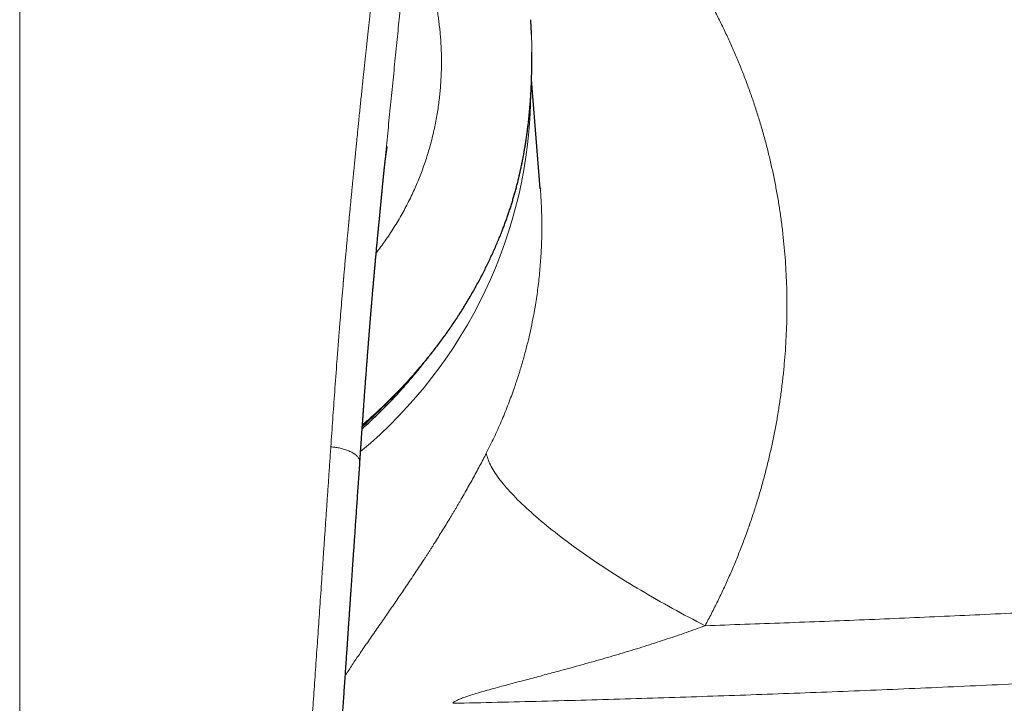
# Model space of a CAD drawing. Header units: millimetres. Extents: x 8 to 974, y 12 to 621.
# Tile 31 of 56: x 500 to 548, y 559 to 593. Entities that reach past the tile are written whole.
import ezdxf

# ---------------------------------------------------------------- set-up
doc = ezdxf.new("R2010")
doc.units = ezdxf.units.MM

msp = doc.modelspace()

# ---------------------------------------------------------------- linework, layer by layer
at = {"color": 7, "linetype": 'Continuous', "lineweight": 30}
for p, q in [((525.327, 591.836), (525.324, 591.934)), ((525.342, 590.136), (525.341, 590.135)), ((525.755, 584.371), (525.329, 589.648)), ((518.164, 585.098), (518.166, 585.122)), ((525.753, 584.376), (525.753, 584.371))]:
    msp.add_line(p, q, dxfattribs=at)
at = {"color": 8, "linetype": 'Continuous', "lineweight": 0}
for p, q in [((525.328, 589.621), (525.341, 590.135)), ((525.328, 589.623), (525.328, 589.621))]:
    msp.add_line(p, q, dxfattribs=at)
at = {"color": 8, "linetype": 'Continuous', "lineweight": 0, "flags": 128}
for points in [[(523.921, 582.363), (523.923, 582.37), (523.925, 582.384)], [(523.136, 571.536), (523.149, 571.471), (523.165, 571.404), (523.185, 571.335), (523.208, 571.265), (523.234, 571.194), (523.264, 571.121), (523.297, 571.046), (523.334, 570.97), (523.374, 570.893), (523.417, 570.814), (523.464, 570.733), (523.514, 570.652), (523.568, 570.569), (523.625, 570.485), (523.685, 570.399), (523.748, 570.312), (523.815, 570.224), (523.885, 570.135), (523.958, 570.044), (524.034, 569.953), (524.113, 569.86), (524.196, 569.766), (524.282, 569.671), (524.371, 569.575), (524.463, 569.478), (524.558, 569.38), (524.656, 569.28), (524.757, 569.18), (524.861, 569.08), (524.968, 568.978), (525.078, 568.875), (525.19, 568.772), (525.306, 568.667), (525.424, 568.562), (525.545, 568.457), (525.669, 568.35), (525.796, 568.243), (525.925, 568.135), (526.057, 568.027), (526.191, 567.918), (526.328, 567.809), (526.468, 567.699), (526.61, 567.588), (526.754, 567.478), (526.901, 567.366), (527.05, 567.255), (527.201, 567.143), (527.354, 567.031), (527.51, 566.918), (527.668, 566.805), (527.828, 566.692), (527.99, 566.579), (528.154, 566.466), (528.32, 566.353), (528.488, 566.239), (528.658, 566.126), (528.829, 566.012), (529.003, 565.899), (529.178, 565.785), (529.354, 565.672), (529.533, 565.559), (529.713, 565.446), (529.894, 565.333), (530.077, 565.221), (530.261, 565.108), (530.446, 564.996), (530.633, 564.885), (530.821, 564.773), (531.01, 564.663), (531.2, 564.552), (531.392, 564.442), (531.584, 564.333), (531.777, 564.224), (531.971, 564.115), (532.166, 564.008), (532.362, 563.9), (532.558, 563.794), (532.756, 563.688), (532.953, 563.583), (533.151, 563.479), (533.35, 563.375), (533.549, 563.272), (533.748, 563.17)]]:
    msp.add_lwpolyline(points, dxfattribs=at)
at = {"color": 8, "linetype": 'Continuous', "lineweight": 0}
for centre, radius, start, end in [((502.366, 589.248), 22.937, 309.7664, 359.376), ((501.421, 590.502), 23.637, 311.6246, 315.9227)]:
    msp.add_arc(centre, radius, start, end, dxfattribs=at)
for points, knots in [([(500.5, 620.491), (500.5, 620.068), (500.5, 619.222), (500.5, 617.947), (500.5, 616.668), (500.5, 615.384), (500.5, 614.097), (500.5, 612.728), (500.5, 611.277), (500.5, 609.743), (500.5, 608.203), (500.5, 606.646), (500.5, 605.073), (500.5, 603.483), (500.5, 601.887), (500.5, 600.285), (500.5, 598.676), (500.5, 597.062), (500.5, 595.441), (500.5, 593.814), (500.5, 592.181), (500.5, 590.542), (500.5, 588.897), (500.5, 587.246), (500.5, 585.588), (500.5, 583.971), (500.5, 582.395), (500.5, 580.859), (500.5, 579.319), (500.5, 577.773), (500.5, 576.222), (500.5, 574.621), (500.5, 572.968), (500.5, 571.262), (500.5, 569.551), (500.5, 567.833), (500.5, 566.12), (500.5, 564.411), (500.5, 562.707), (500.5, 560.997), (500.5, 559.342), (500.5, 557.744), (500.5, 556.202), (500.5, 554.656), (500.5, 553.105), (500.5, 551.55), (500.5, 549.99), (500.5, 548.426), (500.5, 546.911), (500.5, 545.446), (500.5, 544.032), (500.5, 542.614), (500.5, 541.192), (500.5, 539.868), (500.5, 538.642), (500.5, 537.516), (500.5, 536.388), (500.5, 535.257), (500.5, 534.123), (500.5, 532.987), (500.5, 531.847), (500.5, 530.706), (500.5, 529.561), (500.5, 528.421), (500.5, 527.285), (500.5, 526.153), (500.5, 525.018), (500.5, 524.26), (500.5, 523.881)], [0, 0, 0, 0, 0.014954, 0.029882, 0.044786, 0.059666, 0.074523, 0.089358, 0.106815, 0.124244, 0.141646, 0.159023, 0.176729, 0.194412, 0.212073, 0.229712, 0.247332, 0.264934, 0.282519, 0.300089, 0.317644, 0.335187, 0.352717, 0.370238, 0.38775, 0.405254, 0.421293, 0.437328, 0.45336, 0.469388, 0.485415, 0.501442, 0.518887, 0.536333, 0.553781, 0.571233, 0.58869, 0.605839, 0.622995, 0.640158, 0.65733, 0.672669, 0.688018, 0.703375, 0.718744, 0.734122, 0.749508, 0.764901, 0.7803, 0.7941, 0.807901, 0.821703, 0.835502, 0.849299, 0.860136, 0.87097, 0.881802, 0.892629, 0.903453, 0.914274, 0.925091, 0.935905, 0.946716, 0.957526, 0.968143, 0.97876, 0.989379, 1, 1, 1, 1]), ([(527.858, 601.439), (528.017, 601.284), (528.334, 600.975), (528.798, 600.501), (529.251, 600.022), (529.692, 599.535), (530.12, 599.044), (530.535, 598.549), (530.936, 598.051), (531.326, 597.546), (531.708, 597.031), (532.082, 596.506), (532.448, 595.97), (532.802, 595.427), (533.145, 594.877), (533.477, 594.319), (533.798, 593.755), (534.108, 593.184), (534.407, 592.606), (534.693, 592.022), (534.967, 591.433), (535.228, 590.84), (535.475, 590.246), (535.708, 589.651), (535.927, 589.055), (536.135, 588.454), (536.331, 587.845), (536.516, 587.227), (536.689, 586.603), (536.849, 585.975), (536.995, 585.345), (537.128, 584.712), (537.248, 584.076), (537.355, 583.438), (537.448, 582.797), (537.527, 582.155), (537.593, 581.511), (537.645, 580.866), (537.683, 580.222), (537.708, 579.581), (537.719, 578.942), (537.717, 578.302), (537.703, 577.657), (537.675, 577.009), (537.633, 576.358), (537.578, 575.707), (537.51, 575.056), (537.428, 574.407), (537.333, 573.758), (537.224, 573.109), (537.102, 572.462), (536.968, 571.818), (536.82, 571.176), (536.659, 570.537), (536.487, 569.905), (536.303, 569.28), (536.108, 568.662), (535.9, 568.045), (535.677, 567.426), (535.44, 566.805), (535.189, 566.186), (534.926, 565.571), (534.651, 564.963), (534.363, 564.36), (534.063, 563.761), (533.853, 563.367), (533.748, 563.17)], [0, 0, 0, 0, 0.015859, 0.031662, 0.047416, 0.063127, 0.0788, 0.094162, 0.109499, 0.124817, 0.140122, 0.155732, 0.171339, 0.186951, 0.202573, 0.218211, 0.233871, 0.249559, 0.26531, 0.281027, 0.296716, 0.312385, 0.328038, 0.343403, 0.358765, 0.37413, 0.389558, 0.405271, 0.420959, 0.436628, 0.452283, 0.467932, 0.483579, 0.499231, 0.514875, 0.53051, 0.546144, 0.561781, 0.577428, 0.592811, 0.608215, 0.623646, 0.639052, 0.654755, 0.670449, 0.686138, 0.70183, 0.717528, 0.73324, 0.74897, 0.764728, 0.780462, 0.796176, 0.811878, 0.827571, 0.842983, 0.858398, 0.873821, 0.889386, 0.905241, 0.921068, 0.936873, 0.952663, 0.968444, 0.984221, 1, 1, 1, 1]), ([(517.987, 597.774), (517.978, 597.677), (517.962, 597.486), (517.937, 597.206), (517.913, 596.937), (517.889, 596.679), (517.866, 596.431), (517.844, 596.199), (517.823, 595.982), (517.804, 595.779), (517.785, 595.585), (517.766, 595.402), (517.749, 595.228), (517.733, 595.064), (517.717, 594.91), (517.702, 594.766), (517.688, 594.632), (517.675, 594.508), (517.664, 594.394), (517.653, 594.291), (517.643, 594.198), (517.635, 594.128), (517.63, 594.079), (517.626, 594.04), (517.621, 593.99), (517.614, 593.93), (517.608, 593.868), (517.601, 593.805), (517.59, 593.703), (517.575, 593.56), (517.553, 593.362), (517.53, 593.145), (517.504, 592.907), (517.477, 592.655), (517.447, 592.386), (517.416, 592.102), (517.384, 591.808), (517.351, 591.503), (517.318, 591.2), (517.286, 590.9), (517.254, 590.602), (517.221, 590.296), (517.195, 590.048), (517.175, 589.859), (517.163, 589.746), (517.153, 589.646), (517.144, 589.559), (517.135, 589.473), (517.126, 589.385), (517.116, 589.297), (517.099, 589.129), (517.073, 588.878), (517.038, 588.54), (517.002, 588.191), (516.969, 587.861), (516.937, 587.552), (516.909, 587.267), (516.876, 586.944), (516.852, 586.697), (516.836, 586.535), (516.831, 586.492), (516.828, 586.455), (516.824, 586.418), (516.82, 586.38), (516.812, 586.292), (516.797, 586.148), (516.777, 585.945), (516.756, 585.732), (516.734, 585.506), (516.711, 585.272), (516.688, 585.03), (516.663, 584.781), (516.638, 584.521), (516.611, 584.25), (516.584, 583.968), (516.557, 583.688), (516.53, 583.41), (516.503, 583.135), (516.485, 582.939), (516.474, 582.827), (516.472, 582.804), (516.47, 582.784), (516.468, 582.764), (516.466, 582.745), (516.462, 582.7), (516.453, 582.604), (516.436, 582.424), (516.413, 582.18), (516.386, 581.897), (516.359, 581.603), (516.331, 581.3), (516.302, 580.986), (516.273, 580.669), (516.244, 580.349), (516.225, 580.126), (516.213, 579.999), (516.211, 579.969), (516.208, 579.94), (516.205, 579.911), (516.203, 579.881), (516.2, 579.852), (516.194, 579.779), (516.169, 579.497), (516.113, 578.836), (516.06, 578.197), (516.024, 577.738), (516.015, 577.631), (516.006, 577.516), (515.997, 577.398), (515.979, 577.165), (515.942, 576.695), (515.872, 575.771), (515.783, 574.557), (515.685, 573.175), (515.623, 572.285), (515.592, 571.841)], [0, 0, 0, 0, 0.0115951, 0.022749, 0.0334619, 0.0437337, 0.0535646, 0.0629547, 0.0714045, 0.0794625, 0.0871288, 0.0944033, 0.1012862, 0.1077775, 0.1138771, 0.1195851, 0.1249015, 0.1298264, 0.1342822, 0.1383603, 0.1420608, 0.1453835, 0.1466286, 0.147811, 0.1500852, 0.1525037, 0.1549541, 0.1574363, 0.1599505, 0.1670291, 0.1743489, 0.1833776, 0.1927483, 0.202461, 0.2132469, 0.2244254, 0.2359964, 0.2479599, 0.260316, 0.2716548, 0.2833052, 0.2952671, 0.3075406, 0.3124476, 0.3174027, 0.3208386, 0.324173, 0.3275429, 0.3309484, 0.3343894, 0.3378659, 0.3505718, 0.3637308, 0.3773428, 0.391408, 0.4022055, 0.4132557, 0.4245587, 0.4398658, 0.4419029, 0.4434115, 0.4448188, 0.4462447, 0.4476891, 0.449152, 0.456541, 0.4643689, 0.4726359, 0.4813419, 0.4904869, 0.4996997, 0.5093189, 0.5193447, 0.529777, 0.5406159, 0.5518613, 0.5620936, 0.5726408, 0.5835028, 0.5846792, 0.5854347, 0.5861924, 0.5869523, 0.5877144, 0.5884788, 0.5921126, 0.5987251, 0.6091998, 0.6200495, 0.631274, 0.6428734, 0.6548478, 0.667197, 0.6791573, 0.6914494, 0.6926095, 0.6937245, 0.6948395, 0.6959545, 0.6970694, 0.6981842, 0.6992991, 0.7054297, 0.7302961, 0.7746414, 0.778178, 0.7823397, 0.7867966, 0.7912533, 0.7957101, 0.8132182, 0.8444813, 0.9003061, 0.9501508, 1, 1, 1, 1]), ([(519.317, 597.098), (519.33, 597.078), (519.353, 597.039), (519.387, 596.983), (519.416, 596.934), (519.442, 596.89), (519.468, 596.845), (519.496, 596.797), (519.529, 596.738), (519.565, 596.674), (519.602, 596.605), (519.639, 596.535), (519.685, 596.443), (519.743, 596.326), (519.81, 596.181), (519.878, 596.03), (519.96, 595.837), (520.056, 595.6), (520.162, 595.314), (520.264, 595.019), (520.354, 594.731), (520.436, 594.449), (520.508, 594.177), (520.577, 593.896), (520.641, 593.607), (520.7, 593.312), (520.753, 593.016), (520.799, 592.723), (520.839, 592.43), (520.874, 592.133), (520.904, 591.831), (520.928, 591.518), (520.946, 591.196), (520.957, 590.863), (520.961, 590.526), (520.958, 590.183), (520.947, 589.836), (520.928, 589.494), (520.902, 589.156), (520.869, 588.824), (520.829, 588.489), (520.78, 588.153), (520.723, 587.807), (520.655, 587.453), (520.576, 587.09), (520.489, 586.729), (520.392, 586.368), (520.285, 586.009), (520.171, 585.658), (520.051, 585.315), (519.924, 584.981), (519.789, 584.649), (519.646, 584.318), (519.491, 583.984), (519.324, 583.648), (519.145, 583.308), (518.957, 582.971), (518.758, 582.637), (518.549, 582.306), (518.34, 581.991), (518.13, 581.693), (517.951, 581.449), (517.837, 581.302), (517.794, 581.248)], [0, 0, 0, 0, 0.0066, 0.012524, 0.017774, 0.022348, 0.026285, 0.031956, 0.037417, 0.04458, 0.051347, 0.058074, 0.064968, 0.07764, 0.090778, 0.104387, 0.117471, 0.140677, 0.163745, 0.186695, 0.209548, 0.228903, 0.248339, 0.267871, 0.287509, 0.307267, 0.326904, 0.345313, 0.363734, 0.382176, 0.400649, 0.419162, 0.438634, 0.45816, 0.477749, 0.497414, 0.517164, 0.536852, 0.555337, 0.573815, 0.592295, 0.610786, 0.629295, 0.649134, 0.668888, 0.688567, 0.708181, 0.727741, 0.747257, 0.765626, 0.783974, 0.802308, 0.820638, 0.838971, 0.85821, 0.87749, 0.896819, 0.916209, 0.935668, 0.955206, 0.972472, 0.989813, 1, 1, 1, 1]), ([(518.166, 585.122), (518.174, 585.198), (518.222, 585.685), (518.308, 586.58), (518.428, 587.806), (518.55, 589.025), (518.673, 590.238), (518.793, 591.424), (518.91, 592.584), (519.021, 593.718), (519.127, 594.848), (519.226, 595.976), (519.287, 596.724), (519.317, 597.098)], [0, 0, 0, 0, 0.018398, 0.119203, 0.2199, 0.320496, 0.421148, 0.522014, 0.617332, 0.712794, 0.808354, 0.90406, 1, 1, 1, 1]), ([(525.341, 590.135), (525.343, 590.274), (525.347, 590.554), (525.347, 590.975), (525.34, 591.397), (525.333, 591.717), (525.325, 591.896), (525.323, 591.934)], [0, 0, 0, 0, 0.233743, 0.467528, 0.701271, 0.936567, 1, 1, 1, 1]), ([(523.925, 582.384), (523.969, 582.499), (524.058, 582.731), (524.183, 583.084), (524.302, 583.442), (524.415, 583.805), (524.522, 584.172), (524.623, 584.546), (524.718, 584.925), (524.806, 585.311), (524.888, 585.7), (524.962, 586.093), (525.03, 586.489), (525.093, 586.904), (525.151, 587.338), (525.203, 587.791), (525.247, 588.247), (525.282, 588.704), (525.31, 589.163), (525.322, 589.468), (525.328, 589.621)], [0, 0, 0, 0, 0.05192, 0.10385, 0.155769, 0.208026, 0.260291, 0.312547, 0.365901, 0.419265, 0.472619, 0.526367, 0.580126, 0.633875, 0.694605, 0.755352, 0.816083, 0.877383, 0.938699, 1, 1, 1, 1]), ([(525.753, 584.371), (525.757, 584.324), (525.779, 584.086), (525.803, 583.655), (525.825, 583.077), (525.831, 582.493), (525.822, 581.832), (525.789, 581.091), (525.724, 580.27), (525.629, 579.444), (525.517, 578.701), (525.397, 578.042), (525.278, 577.468), (525.144, 576.891), (524.994, 576.312), (524.828, 575.732), (524.649, 575.158), (524.433, 574.523), (524.174, 573.826), (523.86, 573.062), (523.516, 572.295), (523.264, 571.79), (523.136, 571.536)], [0, 0, 0, 0, 0.010847, 0.054767, 0.098955, 0.143415, 0.188145, 0.250092, 0.312556, 0.375538, 0.439041, 0.482891, 0.5271, 0.571666, 0.616591, 0.661875, 0.707518, 0.751748, 0.812489, 0.874111, 0.936614, 1, 1, 1, 1]), ([(517.127, 572.911), (517.171, 572.948), (517.355, 573.103), (517.669, 573.384), (518.07, 573.755), (518.462, 574.134), (518.845, 574.521), (519.219, 574.916), (519.59, 575.326), (519.957, 575.75), (520.319, 576.189), (520.671, 576.636), (521.012, 577.09), (521.332, 577.538), (521.631, 577.978), (521.919, 578.422), (522.205, 578.884), (522.486, 579.364), (522.756, 579.851), (523.014, 580.344), (523.261, 580.845), (523.496, 581.353), (523.718, 581.865), (523.856, 582.211), (523.925, 582.384)], [0, 0, 0, 0, 0.0145446, 0.0604109, 0.1062772, 0.1521598, 0.1980481, 0.243931, 0.2897974, 0.3379721, 0.3861661, 0.4343663, 0.4825599, 0.5307345, 0.57457, 0.6184056, 0.6658904, 0.7133878, 0.7608849, 0.8083694, 0.8562705, 0.9041851, 0.9520994, 1, 1, 1, 1]), ([(500.5, 523.881), (500.497, 523.881), (500.489, 523.881), (500.475, 523.881), (500.457, 523.881), (500.431, 523.881), (500.397, 523.881), (500.354, 523.881), (500.299, 523.881), (500.231, 523.882), (500.15, 523.883), (500.058, 523.884), (499.955, 523.886), (499.837, 523.889), (499.702, 523.892), (499.549, 523.897), (499.384, 523.903), (499.204, 523.911), (499.013, 523.921), (498.811, 523.933), (498.596, 523.948), (498.369, 523.965), (498.128, 523.985), (497.873, 524.009), (497.604, 524.037), (497.322, 524.069), (497.028, 524.106), (496.744, 524.145), (496.473, 524.185), (496.217, 524.225), (495.953, 524.27), (495.681, 524.321), (495.411, 524.375), (495.143, 524.434), (494.878, 524.496), (494.606, 524.566), (494.329, 524.642), (494.048, 524.727), (493.762, 524.821), (493.481, 524.922), (493.206, 525.029), (492.937, 525.143), (492.667, 525.267), (492.397, 525.403), (492.127, 525.55), (491.879, 525.698), (491.653, 525.843), (491.449, 525.983), (491.248, 526.131), (491.05, 526.287), (490.857, 526.451), (490.669, 526.622), (490.488, 526.801), (490.312, 526.988), (490.141, 527.187), (489.976, 527.396), (489.818, 527.619), (489.669, 527.852), (489.529, 528.095), (489.399, 528.344), (489.279, 528.598), (489.167, 528.857), (489.064, 529.122), (488.963, 529.406), (488.865, 529.708), (488.77, 530.031), (488.683, 530.36), (488.603, 530.695), (488.521, 531.071), (488.439, 531.489), (488.359, 531.949), (488.285, 532.427), (488.217, 532.924), (488.155, 533.439), (488.098, 533.963), (488.046, 534.495), (487.994, 535.068), (487.94, 535.684), (487.884, 536.343), (487.829, 537.012), (487.775, 537.692), (487.722, 538.381), (487.68, 538.932), (487.649, 539.342), (487.629, 539.61), (487.609, 539.879), (487.589, 540.149), (487.569, 540.42), (487.55, 540.686), (487.52, 541.094), (487.48, 541.641), (487.428, 542.366), (487.374, 543.117), (487.32, 543.893), (487.266, 544.657), (487.214, 545.41), (487.164, 546.151), (487.114, 546.88), (487.063, 547.626), (487.012, 548.386), (486.959, 549.161), (486.908, 549.922), (486.857, 550.669), (486.808, 551.398), (486.76, 552.11), (486.713, 552.804), (486.667, 553.485), (486.621, 554.158), (486.576, 554.822), (486.532, 555.477), (486.488, 556.12), (486.445, 556.749), (486.403, 557.364), (486.361, 557.967), (486.321, 558.557), (486.281, 559.134), (486.243, 559.697), (486.205, 560.248), (486.168, 560.786), (486.132, 561.311), (486.097, 561.823), (486.063, 562.309), (486.031, 562.769), (486.002, 563.205), (485.972, 563.63), (485.944, 564.044), (485.916, 564.448), (485.889, 564.846), (485.862, 565.238), (485.835, 565.624), (485.809, 565.999), (485.784, 566.363), (485.76, 566.715), (485.736, 567.055), (485.713, 567.395), (485.69, 567.733), (485.667, 568.068), (485.645, 568.39), (485.623, 568.698), (485.603, 568.992), (485.584, 569.273), (485.566, 569.54), (485.548, 569.793), (485.532, 570.033), (485.516, 570.258), (485.502, 570.468), (485.488, 570.665), (485.476, 570.848), (485.464, 571.017), (485.453, 571.172), (485.444, 571.314), (485.435, 571.444), (485.427, 571.561), (485.42, 571.665), (485.414, 571.757), (485.41, 571.814), (485.408, 571.841)], [0, 0, 0, 0, 0.000164, 0.000398, 0.000701, 0.001073, 0.001676, 0.002403, 0.003253, 0.004436, 0.005795, 0.007333, 0.009047, 0.010939, 0.013269, 0.015822, 0.018597, 0.021595, 0.024815, 0.028194, 0.031786, 0.035593, 0.039612, 0.043922, 0.048452, 0.0532, 0.058164, 0.063343, 0.067563, 0.071915, 0.076403, 0.081027, 0.085791, 0.090246, 0.094823, 0.099525, 0.104351, 0.109296, 0.114355, 0.119523, 0.124354, 0.12927, 0.134277, 0.13938, 0.144586, 0.149905, 0.154041, 0.158233, 0.162478, 0.166768, 0.171101, 0.175401, 0.179744, 0.184135, 0.18858, 0.193172, 0.197849, 0.202618, 0.207445, 0.21231, 0.217126, 0.221985, 0.226891, 0.231853, 0.237583, 0.243393, 0.249283, 0.255253, 0.261295, 0.269307, 0.277416, 0.285625, 0.294541, 0.303589, 0.312775, 0.322098, 0.331557, 0.342967, 0.354565, 0.366353, 0.378333, 0.390503, 0.402865, 0.407577, 0.412316, 0.417083, 0.421876, 0.426697, 0.431494, 0.436039, 0.448444, 0.460709, 0.474758, 0.488618, 0.502289, 0.515771, 0.529063, 0.542165, 0.555077, 0.569283, 0.583254, 0.596992, 0.610497, 0.62377, 0.636582, 0.64917, 0.661537, 0.673683, 0.685848, 0.697783, 0.709489, 0.720966, 0.732214, 0.743233, 0.754024, 0.764587, 0.774922, 0.785029, 0.794907, 0.804558, 0.81398, 0.823174, 0.831401, 0.839437, 0.847282, 0.854934, 0.862395, 0.869664, 0.87703, 0.884188, 0.891138, 0.897881, 0.904416, 0.910743, 0.916862, 0.923354, 0.929594, 0.935584, 0.941321, 0.946808, 0.952044, 0.957028, 0.961761, 0.966242, 0.970473, 0.974383, 0.978051, 0.981477, 0.98466, 0.987555, 0.990216, 0.992642, 0.994834, 0.99679, 0.998513, 1, 1, 1, 1]), ([(500.5, 523.881), (500.676, 523.881), (501.027, 523.883), (501.553, 523.899), (502.078, 523.925), (502.581, 523.96), (503.062, 524.002), (503.503, 524.048), (503.809, 524.085), (503.978, 524.107), (504.031, 524.114), (504.084, 524.121), (504.137, 524.128), (504.189, 524.136), (504.356, 524.159), (504.633, 524.201), (505.015, 524.265), (505.385, 524.335), (505.744, 524.41), (506.092, 524.49), (506.415, 524.573), (506.714, 524.656), (506.991, 524.741), (507.229, 524.819), (507.431, 524.89), (507.556, 524.937), (507.637, 524.968), (507.674, 524.982), (507.711, 524.997), (507.747, 525.011), (507.783, 525.026), (507.82, 525.041), (507.947, 525.093), (508.163, 525.187), (508.461, 525.329), (508.748, 525.478), (509.024, 525.635), (509.289, 525.8), (509.544, 525.973), (509.788, 526.153), (510.022, 526.342), (510.244, 526.538), (510.456, 526.741), (510.657, 526.953), (510.837, 527.161), (510.999, 527.365), (511.144, 527.565), (511.282, 527.775), (511.408, 527.986), (511.524, 528.196), (511.601, 528.349), (511.651, 528.451), (511.673, 528.499), (511.696, 528.547), (511.718, 528.596), (511.74, 528.645), (511.762, 528.695), (511.809, 528.803), (511.879, 528.973), (511.968, 529.209), (512.054, 529.456), (512.136, 529.712), (512.214, 529.979), (512.275, 530.202), (512.319, 530.375), (512.347, 530.488), (512.372, 530.59), (512.394, 530.685), (512.416, 530.782), (512.447, 530.926), (512.488, 531.119), (512.539, 531.379), (512.59, 531.662), (512.642, 531.969), (512.692, 532.288), (512.74, 532.618), (512.786, 532.959), (512.829, 533.312), (512.859, 533.573), (512.877, 533.738), (512.884, 533.803), (512.891, 533.869), (512.898, 533.935), (512.905, 533.999), (512.91, 534.053), (512.917, 534.123), (512.926, 534.211), (512.94, 534.358), (512.958, 534.543), (512.978, 534.762), (512.999, 534.983), (513.019, 535.207), (513.039, 535.44), (513.06, 535.684), (513.082, 535.937), (513.104, 536.2), (513.127, 536.473), (513.149, 536.745), (513.171, 537.013), (513.186, 537.211), (513.197, 537.346), (513.203, 537.417), (513.209, 537.489), (513.214, 537.559), (513.219, 537.619), (513.231, 537.774), (513.251, 538.031), (513.279, 538.398), (513.308, 538.777), (513.338, 539.166), (513.368, 539.564), (513.398, 539.971), (513.429, 540.385), (513.46, 540.811), (513.492, 541.246), (513.524, 541.693), (513.557, 542.149), (513.59, 542.616), (513.623, 543.074), (513.654, 543.522), (513.684, 543.941), (513.707, 544.275), (513.722, 544.489), (513.728, 544.576), (513.73, 544.608), (513.731, 544.618), (513.732, 544.628), (513.732, 544.638), (513.733, 544.648), (513.734, 544.669), (513.737, 544.703), (513.74, 544.755), (513.745, 544.818), (513.75, 544.892), (513.755, 544.976), (513.762, 545.069), (513.769, 545.173), (513.777, 545.287), (513.785, 545.412), (513.795, 545.547), (513.805, 545.698), (513.816, 545.866), (513.829, 546.051), (513.842, 546.248), (513.857, 546.459), (513.871, 546.673), (513.886, 546.891), (513.901, 547.111), (513.917, 547.341), (513.933, 547.581), (513.95, 547.829), (513.968, 548.086), (513.986, 548.351), (514.004, 548.626), (514.025, 548.929), (514.047, 549.262), (514.072, 549.627), (514.098, 550.005), (514.124, 550.396), (514.152, 550.801), (514.171, 551.094), (514.183, 551.271), (514.187, 551.327), (514.191, 551.384), (514.195, 551.441), (514.199, 551.498), (514.202, 551.551), (514.205, 551.595), (514.211, 551.685), (514.224, 551.875), (514.25, 552.261), (514.297, 552.952), (514.365, 553.947), (514.447, 555.158), (514.53, 556.372), (514.595, 557.33), (514.633, 557.884), (514.647, 558.084), (514.651, 558.14), (514.655, 558.195), (514.658, 558.25), (514.662, 558.305), (514.666, 558.361), (514.682, 558.596), (514.711, 559.014), (514.753, 559.62), (514.795, 560.238), (514.838, 560.869), (514.883, 561.511), (514.927, 562.153), (514.971, 562.793), (515.015, 563.431), (515.059, 564.08), (515.105, 564.739), (515.151, 565.409), (515.198, 566.089), (515.245, 566.78), (515.293, 567.481), (515.342, 568.192), (515.391, 568.909), (515.441, 569.631), (515.491, 570.359), (515.541, 571.097), (515.575, 571.592), (515.592, 571.841)], [0, 0, 0, 0, 0.00881, 0.017606, 0.026394, 0.035177, 0.042905, 0.050636, 0.057443, 0.058334, 0.059226, 0.060118, 0.06101, 0.061903, 0.062795, 0.069461, 0.075952, 0.082269, 0.088415, 0.094393, 0.100207, 0.105189, 0.110048, 0.114788, 0.117852, 0.120866, 0.121536, 0.122203, 0.122868, 0.12353, 0.12419, 0.124848, 0.125503, 0.131169, 0.136731, 0.142195, 0.147568, 0.15286, 0.158077, 0.163228, 0.168323, 0.173371, 0.17838, 0.183361, 0.188324, 0.192495, 0.196734, 0.201049, 0.205447, 0.209391, 0.213409, 0.214321, 0.215238, 0.216158, 0.217083, 0.218012, 0.218945, 0.219882, 0.224103, 0.228467, 0.232975, 0.237632, 0.242438, 0.247397, 0.249628, 0.251746, 0.253412, 0.255103, 0.256819, 0.25856, 0.262766, 0.267113, 0.272333, 0.277745, 0.283351, 0.289151, 0.295146, 0.301337, 0.307724, 0.308866, 0.310014, 0.311169, 0.312329, 0.313495, 0.31452, 0.31521, 0.317153, 0.319166, 0.322932, 0.32692, 0.330669, 0.334593, 0.338695, 0.342973, 0.347427, 0.352059, 0.356868, 0.361853, 0.366386, 0.371057, 0.372302, 0.373558, 0.374822, 0.376096, 0.377243, 0.378026, 0.384319, 0.390812, 0.397506, 0.4044, 0.411495, 0.418659, 0.426016, 0.433567, 0.441312, 0.44925, 0.457382, 0.465707, 0.474225, 0.481881, 0.489687, 0.49668, 0.499794, 0.501171, 0.501351, 0.501532, 0.501713, 0.501894, 0.502075, 0.502256, 0.502983, 0.503915, 0.505052, 0.506394, 0.507875, 0.509544, 0.511402, 0.513448, 0.515683, 0.518107, 0.520719, 0.523811, 0.52713, 0.530678, 0.534454, 0.538458, 0.54223, 0.546185, 0.550323, 0.554642, 0.559144, 0.563742, 0.568516, 0.573466, 0.578591, 0.584921, 0.5915, 0.598327, 0.605403, 0.612726, 0.620298, 0.621314, 0.622334, 0.623358, 0.624387, 0.62542, 0.626457, 0.627264, 0.627821, 0.631328, 0.637598, 0.648815, 0.668913, 0.691857, 0.714914, 0.735297, 0.744293, 0.745304, 0.746315, 0.747326, 0.748338, 0.749349, 0.750361, 0.751374, 0.762249, 0.773358, 0.784702, 0.796279, 0.80809, 0.820134, 0.831705, 0.843483, 0.855468, 0.867662, 0.880063, 0.892672, 0.905489, 0.918513, 0.931746, 0.945186, 0.958588, 0.972191, 0.985995, 1, 1, 1, 1]), ([(515.592, 571.841), (515.625, 571.838), (515.69, 571.832), (515.79, 571.821), (515.893, 571.806), (515.998, 571.787), (516.104, 571.764), (516.211, 571.735), (516.316, 571.702), (516.418, 571.664), (516.515, 571.623), (516.605, 571.579), (516.686, 571.532), (516.759, 571.483), (516.822, 571.432), (516.876, 571.379), (516.921, 571.325), (516.956, 571.271), (516.981, 571.216), (516.996, 571.163), (517.002, 571.12), (517, 571.096), (516.999, 571.089)], [0, 0, 0, 0, 0.043026, 0.087016, 0.132666, 0.180374, 0.230254, 0.282147, 0.335666, 0.390277, 0.445391, 0.500477, 0.555167, 0.609357, 0.66325, 0.717068, 0.770785, 0.824177, 0.876928, 0.928719, 0.979319, 1, 1, 1, 1]), ([(516.295, 560.755), (516.312, 560.782), (516.381, 560.89), (516.507, 561.082), (516.673, 561.332), (516.844, 561.586), (517.025, 561.852), (517.214, 562.129), (517.414, 562.419), (517.62, 562.716), (517.83, 563.018), (518.037, 563.317), (518.242, 563.612), (518.442, 563.901), (518.643, 564.193), (518.846, 564.488), (519.049, 564.786), (519.256, 565.09), (519.467, 565.403), (519.682, 565.725), (519.899, 566.052), (520.071, 566.315), (520.199, 566.512), (520.284, 566.642), (520.367, 566.772), (520.451, 566.902), (520.535, 567.033), (520.654, 567.22), (520.808, 567.464), (520.996, 567.766), (521.181, 568.067), (521.331, 568.313), (521.446, 568.504), (521.526, 568.638), (521.606, 568.773), (521.686, 568.907), (521.765, 569.042), (521.843, 569.176), (521.958, 569.374), (522.108, 569.635), (522.291, 569.959), (522.469, 570.28), (522.643, 570.599), (522.812, 570.914), (522.977, 571.226), (523.083, 571.433), (523.136, 571.536)], [0, 0, 0, 0, 0.0098599, 0.0385922, 0.0674986, 0.0965956, 0.1251928, 0.1564541, 0.1877732, 0.2191692, 0.2506611, 0.2822677, 0.3111363, 0.3398625, 0.3684607, 0.3969453, 0.4253309, 0.4536323, 0.4826609, 0.5124915, 0.5420662, 0.5714047, 0.5828707, 0.5943045, 0.6057075, 0.6170809, 0.628426, 0.6397441, 0.665679, 0.6913353, 0.7167305, 0.7418825, 0.7531013, 0.7642765, 0.7754097, 0.7865028, 0.7975575, 0.8085756, 0.8195588, 0.8461973, 0.8724995, 0.8984941, 0.9242105, 0.9496793, 0.9749317, 1, 1, 1, 1]), ([(533.748, 563.17), (534.39, 563.192), (535.674, 563.236), (537.603, 563.306), (539.536, 563.38), (541.475, 563.457), (543.419, 563.539), (545.367, 563.624), (547.338, 563.714), (549.332, 563.808), (551.348, 563.908), (553.139, 563.999), (554.705, 564.081), (555.99, 564.151), (556.881, 564.2), (557.378, 564.227), (557.532, 564.236), (557.687, 564.244), (557.842, 564.253), (557.997, 564.262), (558.731, 564.303), (560.047, 564.378), (561.947, 564.49), (563.853, 564.605), (565.766, 564.723), (567.686, 564.846), (569.612, 564.971), (571.492, 565.097), (573.323, 565.222), (575.107, 565.346), (576.896, 565.473), (578.691, 565.604), (580.491, 565.737), (581.692, 565.827), (582.294, 565.873)], [0, 0, 0, 0, 0.039269, 0.078661, 0.118177, 0.157818, 0.197585, 0.23748, 0.277504, 0.318731, 0.360097, 0.401603, 0.429074, 0.456608, 0.48089, 0.484073, 0.487257, 0.490442, 0.493628, 0.496815, 0.500002, 0.53898, 0.578131, 0.617456, 0.656957, 0.696635, 0.736492, 0.776528, 0.813387, 0.850399, 0.887565, 0.924887, 0.962365, 1, 1, 1, 1]), ([(533.748, 563.17), (533.45, 563.062), (532.842, 562.84), (531.899, 562.52), (530.92, 562.202), (529.911, 561.891), (528.88, 561.587), (527.838, 561.292), (526.889, 561.031), (526.043, 560.805), (525.303, 560.609), (524.583, 560.419), (523.973, 560.256), (523.474, 560.121), (523.085, 560.013), (522.724, 559.909), (522.398, 559.809), (522.116, 559.716), (521.883, 559.63), (521.703, 559.551), (521.593, 559.487), (521.537, 559.44), (521.524, 559.418), (521.518, 559.407)], [0, 0, 0, 0, 0.073439, 0.15008, 0.229125, 0.309909, 0.392386, 0.475531, 0.558148, 0.617956, 0.676689, 0.73408, 0.789486, 0.822641, 0.854139, 0.883715, 0.91092, 0.93534, 0.955603, 0.972935, 0.987474, 0.993913, 1, 1, 1, 1]), ([(521.518, 559.407), (522.237, 559.423), (523.674, 559.454), (525.829, 559.507), (527.982, 559.564), (530.132, 559.626), (532.269, 559.692), (534.39, 559.762), (536.497, 559.835), (538.603, 559.913), (540.72, 559.996), (542.851, 560.083), (544.993, 560.176), (547.134, 560.272), (549.273, 560.372), (551.41, 560.477), (553.546, 560.586), (555.679, 560.698), (557.811, 560.815), (559.941, 560.935), (562.068, 561.059), (564.194, 561.187), (566.319, 561.319), (568.441, 561.455), (570.632, 561.598), (572.892, 561.751), (575.22, 561.912), (577.546, 562.078), (579.87, 562.247), (581.417, 562.364), (582.19, 562.422)], [0, 0, 0, 0, 0.0352099, 0.0704029, 0.1055803, 0.1407433, 0.175893, 0.2104035, 0.2449035, 0.2793942, 0.3138769, 0.3490561, 0.3842291, 0.4193974, 0.4545619, 0.4897239, 0.5248845, 0.560045, 0.5952064, 0.63037, 0.6655368, 0.7007081, 0.7358849, 0.7710684, 0.8062596, 0.8449803, 0.8837132, 0.9224599, 0.9612216, 1, 1, 1, 1])]:
    msp.add_open_spline(points, degree=3, knots=knots, dxfattribs=at)
at = {"color": 7, "linetype": 'Continuous', "lineweight": 30}
for points, knots in [([(525.323, 591.934), (525.319, 592.038), (525.311, 592.244), (525.299, 592.449), (525.293, 592.552)], [0, 0, 0, 0, 0.501153, 1, 1, 1, 1]), ([(525.342, 590.136), (525.343, 590.203), (525.345, 590.347), (525.347, 590.569), (525.347, 590.781), (525.346, 590.915), (525.346, 590.971)], [0, 0, 0, 0, 0.240468, 0.519584, 0.79782, 1, 1, 1, 1]), ([(525.328, 589.623), (525.331, 589.72), (525.337, 589.891), (525.34, 590.062), (525.341, 590.136)], [0, 0, 0, 0, 0.565831, 1, 1, 1, 1]), ([(523.921, 582.363), (523.947, 582.429), (523.998, 582.563), (524.073, 582.765), (524.146, 582.969), (524.217, 583.174), (524.285, 583.379), (524.351, 583.586), (524.414, 583.793), (524.476, 584), (524.535, 584.209), (524.592, 584.418), (524.646, 584.628), (524.699, 584.839), (524.749, 585.05), (524.797, 585.262), (524.843, 585.475), (524.886, 585.687), (524.928, 585.901), (524.967, 586.116), (525.005, 586.332), (525.04, 586.549), (525.074, 586.766), (525.105, 586.984), (525.134, 587.202), (525.162, 587.42), (525.187, 587.638), (525.21, 587.856), (525.231, 588.074), (525.25, 588.294), (525.268, 588.514), (525.284, 588.735), (525.298, 588.956), (525.31, 589.178), (525.32, 589.4), (525.326, 589.549), (525.328, 589.623), (525.328, 589.623)], [0, 0, 0, 0, 0.029638, 0.059805, 0.089688, 0.119411, 0.149166, 0.178827, 0.208403, 0.237903, 0.267339, 0.296719, 0.326054, 0.355355, 0.384631, 0.413897, 0.442994, 0.472072, 0.501225, 0.530435, 0.559687, 0.588962, 0.618245, 0.647513, 0.67675, 0.705938, 0.735062, 0.764138, 0.793327, 0.822613, 0.851988, 0.881445, 0.910974, 0.940568, 0.970217, 0.999912, 1, 1, 1, 1]), ([(518.165, 585.098), (518.165, 585.103), (518.167, 585.124), (518.171, 585.16), (518.175, 585.199), (518.178, 585.229), (518.181, 585.255), (518.184, 585.283), (518.186, 585.31), (518.189, 585.333), (518.191, 585.354), (518.193, 585.377), (518.196, 585.402), (518.199, 585.431), (518.203, 585.46), (518.207, 585.497), (518.211, 585.54), (518.216, 585.584), (518.221, 585.626), (518.226, 585.664), (518.23, 585.699), (518.234, 585.732), (518.238, 585.766), (518.242, 585.798), (518.246, 585.829), (518.25, 585.858), (518.253, 585.883), (518.256, 585.906), (518.259, 585.927), (518.262, 585.949), (518.264, 585.968), (518.266, 585.985), (518.268, 585.999), (518.27, 586.013), (518.272, 586.028), (518.275, 586.044), (518.277, 586.061), (518.28, 586.079), (518.282, 586.095), (518.284, 586.108), (518.286, 586.12), (518.288, 586.135), (518.29, 586.151), (518.293, 586.169), (518.295, 586.184), (518.297, 586.198), (518.299, 586.211), (518.302, 586.225), (518.304, 586.241), (518.307, 586.26), (518.31, 586.277), (518.312, 586.291), (518.315, 586.304), (518.316, 586.315), (518.318, 586.326), (518.321, 586.339), (518.323, 586.351), (518.325, 586.363), (518.327, 586.373), (518.328, 586.381), (518.33, 586.388), (518.331, 586.394), (518.332, 586.399), (518.333, 586.403), (518.333, 586.406), (518.333, 586.407), (518.333, 586.408), (518.333, 586.408), (518.333, 586.408)], [0, 0, 0, 0, 0.006936, 0.029793, 0.050647, 0.061481, 0.073534, 0.087911, 0.10191, 0.113252, 0.122613, 0.132636, 0.147383, 0.161312, 0.175716, 0.193015, 0.21919, 0.242653, 0.264507, 0.287067, 0.30603, 0.324306, 0.344458, 0.364396, 0.382945, 0.400449, 0.418057, 0.430535, 0.444793, 0.460089, 0.473398, 0.484399, 0.493723, 0.503459, 0.513772, 0.52553, 0.538759, 0.552963, 0.565272, 0.575228, 0.584245, 0.595561, 0.610774, 0.626095, 0.639772, 0.651947, 0.662867, 0.675845, 0.692801, 0.713462, 0.732527, 0.749285, 0.763657, 0.777072, 0.792006, 0.809143, 0.829345, 0.84968, 0.867157, 0.883058, 0.898386, 0.916432, 0.935912, 0.953024, 0.96839, 0.983856, 0.99378, 1, 1, 1, 1]), ([(517, 571.089), (517.003, 571.133), (517.009, 571.218), (517.018, 571.342), (517.025, 571.455), (517.032, 571.551), (517.038, 571.63), (517.042, 571.695), (517.046, 571.75), (517.049, 571.797), (517.052, 571.835), (517.054, 571.863), (517.055, 571.882), (517.056, 571.895), (517.057, 571.906), (517.057, 571.917), (517.058, 571.93), (517.06, 571.949), (517.061, 571.975), (517.064, 572.009), (517.068, 572.07), (517.074, 572.16), (517.083, 572.288), (517.093, 572.434), (517.105, 572.598), (517.118, 572.779), (517.131, 572.975), (517.146, 573.181), (517.161, 573.389), (517.176, 573.598), (517.192, 573.825), (517.209, 574.07), (517.229, 574.333), (517.248, 574.597), (517.266, 574.84), (517.282, 575.056), (517.296, 575.243), (517.309, 575.418), (517.32, 575.567), (517.329, 575.694), (517.337, 575.799), (517.345, 575.898), (517.352, 575.994), (517.36, 576.094), (517.368, 576.204), (517.377, 576.32), (517.387, 576.444), (517.397, 576.573), (517.408, 576.712), (517.419, 576.86), (517.432, 577.017), (517.444, 577.165), (517.454, 577.297), (517.463, 577.406), (517.471, 577.503), (517.478, 577.59), (517.484, 577.666), (517.489, 577.732), (517.494, 577.786), (517.497, 577.828), (517.5, 577.861), (517.502, 577.888), (517.504, 577.919), (517.507, 577.954), (517.511, 577.996), (517.515, 578.042), (517.519, 578.097), (517.524, 578.16), (517.53, 578.232), (517.537, 578.311), (517.543, 578.391), (517.55, 578.471), (517.557, 578.549), (517.566, 578.658), (517.577, 578.797), (517.591, 578.956), (517.603, 579.101), (517.615, 579.236), (517.626, 579.369), (517.64, 579.523), (517.655, 579.703), (517.673, 579.909), (517.688, 580.08), (517.7, 580.211), (517.708, 580.294), (517.714, 580.371), (517.721, 580.438), (517.726, 580.497), (517.73, 580.546), (517.734, 580.585), (517.737, 580.617), (517.739, 580.645), (517.742, 580.672), (517.745, 580.704), (517.748, 580.742), (517.752, 580.787), (517.757, 580.845), (517.764, 580.917), (517.772, 581.005), (517.781, 581.105), (517.791, 581.21), (517.803, 581.335), (517.816, 581.474), (517.83, 581.626), (517.844, 581.774), (517.857, 581.916), (517.87, 582.052), (517.88, 582.155), (517.887, 582.225), (517.89, 582.266), (517.894, 582.305), (517.898, 582.343), (517.901, 582.379), (517.904, 582.41), (517.907, 582.435), (517.908, 582.452), (517.91, 582.467), (517.911, 582.483), (517.913, 582.503), (517.916, 582.532), (517.92, 582.573), (517.925, 582.627), (517.931, 582.691), (517.938, 582.764), (517.946, 582.843), (517.957, 582.954), (517.971, 583.099), (517.988, 583.28), (518.002, 583.425), (518.013, 583.532), (518.019, 583.596), (518.025, 583.656), (518.03, 583.708), (518.034, 583.749), (518.037, 583.781), (518.039, 583.804), (518.041, 583.824), (518.043, 583.846), (518.046, 583.876), (518.05, 583.913), (518.053, 583.954), (518.062, 584.045), (518.074, 584.161), (518.087, 584.303), (518.099, 584.426), (518.109, 584.529), (518.117, 584.606), (518.121, 584.651), (518.124, 584.687), (518.127, 584.712), (518.128, 584.729), (518.13, 584.743), (518.132, 584.761), (518.134, 584.784), (518.137, 584.819), (518.142, 584.866), (518.147, 584.923), (518.153, 584.979), (518.158, 585.032), (518.163, 585.082), (518.166, 585.113), (518.167, 585.128)], [0, 0, 0, 0, 0.009165, 0.017983, 0.025896, 0.032905, 0.038055, 0.042577, 0.046472, 0.049739, 0.052378, 0.05439, 0.055693, 0.056463, 0.057103, 0.05789, 0.058821, 0.059898, 0.061883, 0.064226, 0.066919, 0.074731, 0.08312, 0.093861, 0.10542, 0.117797, 0.131964, 0.14657, 0.161219, 0.175909, 0.190642, 0.209118, 0.22766, 0.246268, 0.264893, 0.278884, 0.292049, 0.304387, 0.315898, 0.32375, 0.331166, 0.338144, 0.344707, 0.351654, 0.359392, 0.367918, 0.376428, 0.385601, 0.395437, 0.405936, 0.417097, 0.428898, 0.437396, 0.445119, 0.452069, 0.458245, 0.463647, 0.468276, 0.472132, 0.475214, 0.477327, 0.479123, 0.481029, 0.483799, 0.486593, 0.489933, 0.493817, 0.498246, 0.503455, 0.50921, 0.514992, 0.520659, 0.526212, 0.531652, 0.544021, 0.555756, 0.565698, 0.575134, 0.584464, 0.594275, 0.608114, 0.62282, 0.638393, 0.644748, 0.650853, 0.656316, 0.661137, 0.665316, 0.668852, 0.671629, 0.67382, 0.675626, 0.677544, 0.679723, 0.682424, 0.685656, 0.68942, 0.694904, 0.701227, 0.70839, 0.716216, 0.723967, 0.735212, 0.74611, 0.756661, 0.766865, 0.776711, 0.785933, 0.78892, 0.79182, 0.794634, 0.797362, 0.800004, 0.802333, 0.804081, 0.805332, 0.806157, 0.807264, 0.80869, 0.810436, 0.813625, 0.81752, 0.822123, 0.827433, 0.833223, 0.839172, 0.851534, 0.864518, 0.878122, 0.882843, 0.887633, 0.892056, 0.895767, 0.898768, 0.901058, 0.902638, 0.903724, 0.905344, 0.907524, 0.910265, 0.913303, 0.916317, 0.930181, 0.938479, 0.947401, 0.956952, 0.960921, 0.964222, 0.966831, 0.968747, 0.969598, 0.970516, 0.971821, 0.973515, 0.975596, 0.97941, 0.983782, 0.988035, 0.99215, 0.996136, 1, 1, 1, 1]), ([(517.125, 572.889), (517.154, 572.913), (517.255, 572.999), (517.426, 573.15), (517.641, 573.341), (517.854, 573.536), (518.065, 573.733), (518.273, 573.933), (518.478, 574.135), (518.682, 574.338), (518.882, 574.545), (519.081, 574.753), (519.276, 574.964), (519.47, 575.177), (519.661, 575.392), (519.849, 575.61), (520.035, 575.83), (520.218, 576.051), (520.398, 576.274), (520.575, 576.499), (520.749, 576.726), (520.921, 576.955), (521.09, 577.186), (521.256, 577.419), (521.42, 577.654), (521.58, 577.89), (521.738, 578.128), (521.892, 578.367), (522.042, 578.608), (522.19, 578.849), (522.334, 579.091), (522.476, 579.336), (522.614, 579.582), (522.749, 579.829), (522.881, 580.077), (523.01, 580.327), (523.135, 580.577), (523.257, 580.828), (523.375, 581.079), (523.491, 581.332), (523.602, 581.586), (523.711, 581.84), (523.816, 582.096), (523.886, 582.27), (523.92, 582.359), (523.921, 582.363)], [0, 0, 0, 0, 0.009313, 0.033392, 0.057542, 0.081818, 0.106081, 0.130334, 0.154583, 0.178832, 0.203086, 0.227348, 0.251624, 0.275918, 0.300234, 0.324579, 0.34896, 0.373314, 0.397488, 0.421719, 0.445994, 0.4703, 0.494626, 0.518959, 0.543285, 0.567591, 0.591865, 0.616094, 0.640268, 0.664376, 0.688401, 0.712474, 0.736638, 0.760735, 0.784769, 0.808746, 0.83267, 0.856546, 0.880379, 0.904174, 0.927935, 0.951668, 0.975378, 0.999069, 1, 1, 1, 1]), ([(517.114, 572.723), (517.145, 572.751), (517.247, 572.84), (517.415, 572.993), (517.618, 573.182), (517.819, 573.373), (518.018, 573.567), (518.215, 573.762), (518.409, 573.96), (518.601, 574.16), (518.79, 574.362), (518.977, 574.567), (519.161, 574.773), (519.343, 574.982), (519.522, 575.192), (519.698, 575.405), (519.872, 575.619), (520.002, 575.783), (520.073, 575.875), (520.089, 575.895)], [0, 0, 0, 0, 0.028995, 0.092476, 0.155974, 0.219489, 0.283021, 0.346568, 0.410131, 0.47371, 0.537303, 0.600912, 0.664535, 0.728172, 0.791824, 0.855489, 0.919168, 0.982861, 1, 1, 1, 1]), ([(500.5, 522.081), (500.531, 522.081), (500.634, 522.081), (500.806, 522.082), (501.012, 522.085), (501.206, 522.089), (501.388, 522.094), (501.558, 522.1), (501.716, 522.106), (501.862, 522.113), (501.997, 522.12), (502.119, 522.126), (502.23, 522.133), (502.328, 522.139), (502.412, 522.144), (502.482, 522.149), (502.54, 522.153), (502.588, 522.156), (502.627, 522.159), (502.656, 522.161), (502.677, 522.163), (502.691, 522.164), (502.704, 522.165), (502.722, 522.166), (502.755, 522.169), (502.803, 522.173), (502.862, 522.178), (502.945, 522.184), (503.054, 522.194), (503.191, 522.206), (503.344, 522.221), (503.512, 522.238), (503.695, 522.258), (503.888, 522.28), (504.092, 522.304), (504.259, 522.325), (504.387, 522.342), (504.47, 522.354), (504.552, 522.365), (504.632, 522.376), (504.709, 522.387), (504.783, 522.398), (504.844, 522.407), (504.893, 522.414), (504.929, 522.42), (504.959, 522.425), (504.989, 522.429), (505.022, 522.434), (505.059, 522.44), (505.111, 522.448), (505.178, 522.459), (505.261, 522.473), (505.348, 522.488), (505.437, 522.503), (505.525, 522.519), (505.615, 522.535), (505.705, 522.552), (505.817, 522.573), (505.95, 522.6), (506.105, 522.632), (506.26, 522.665), (506.414, 522.699), (506.567, 522.735), (506.685, 522.764), (506.767, 522.784), (506.81, 522.795), (506.846, 522.804), (506.875, 522.811), (506.896, 522.817), (506.913, 522.821), (506.934, 522.826), (506.962, 522.834), (506.999, 522.844), (507.046, 522.856), (507.103, 522.871), (507.2, 522.898), (507.334, 522.936), (507.502, 522.986), (507.668, 523.037), (507.832, 523.09), (507.99, 523.144), (508.14, 523.197), (508.278, 523.247), (508.402, 523.294), (508.504, 523.334), (508.586, 523.367), (508.652, 523.394), (508.714, 523.42), (508.773, 523.445), (508.829, 523.469), (508.88, 523.492), (508.926, 523.512), (508.966, 523.53), (509.006, 523.548), (509.048, 523.567), (509.097, 523.59), (509.158, 523.619), (509.232, 523.654), (509.32, 523.697), (509.414, 523.744), (509.513, 523.796), (509.615, 523.85), (509.721, 523.907), (509.835, 523.971), (509.959, 524.043), (510.093, 524.124), (510.23, 524.209), (510.372, 524.301), (510.519, 524.401), (510.667, 524.505), (510.814, 524.614), (510.961, 524.728), (511.076, 524.822), (511.161, 524.892), (511.21, 524.935), (511.256, 524.974), (511.295, 525.009), (511.328, 525.038), (511.355, 525.062), (511.388, 525.092), (511.426, 525.128), (511.473, 525.171), (511.519, 525.215), (511.567, 525.262), (511.618, 525.312), (511.672, 525.365), (511.728, 525.423), (511.798, 525.497), (511.884, 525.591), (511.987, 525.706), (512.094, 525.834), (512.201, 525.968), (512.307, 526.108), (512.413, 526.255), (512.519, 526.413), (512.625, 526.582), (512.731, 526.761), (512.836, 526.949), (512.937, 527.146), (513.038, 527.355), (513.138, 527.576), (513.236, 527.811), (513.33, 528.054), (513.419, 528.301), (513.502, 528.551), (513.594, 528.849), (513.691, 529.196), (513.791, 529.593), (513.871, 529.948), (513.936, 530.259), (513.988, 530.527), (514.036, 530.795), (514.081, 531.059), (514.122, 531.316), (514.158, 531.562), (514.191, 531.797), (514.22, 532.01), (514.244, 532.202), (514.265, 532.374), (514.282, 532.517), (514.295, 532.633), (514.305, 532.722), (514.314, 532.803), (514.321, 532.869), (514.326, 532.92), (514.33, 532.957), (514.333, 532.985), (514.335, 533.008), (514.338, 533.032), (514.341, 533.062), (514.345, 533.101), (514.35, 533.151), (514.356, 533.212), (514.364, 533.285), (514.372, 533.369), (514.381, 533.462), (514.391, 533.566), (514.401, 533.677), (514.412, 533.796), (514.423, 533.921), (514.435, 534.055), (514.447, 534.198), (514.468, 534.432), (514.495, 534.751), (514.528, 535.147), (514.559, 535.529), (514.589, 535.899), (514.617, 536.257), (514.643, 536.595), (514.668, 536.916), (514.691, 537.22), (514.713, 537.519), (514.736, 537.82), (514.759, 538.144), (514.785, 538.496), (514.813, 538.875), (514.841, 539.268), (514.87, 539.675), (514.894, 540.002), (514.911, 540.245), (514.922, 540.4), (514.933, 540.556), (514.944, 540.707), (514.954, 540.849), (514.963, 540.981), (514.972, 541.103), (514.979, 541.213), (514.986, 541.313), (514.993, 541.402), (514.998, 541.481), (515.003, 541.549), (515.007, 541.606), (515.01, 541.65), (515.012, 541.684), (515.014, 541.709), (515.016, 541.732), (515.018, 541.758), (515.02, 541.79), (515.023, 541.831), (515.026, 541.884), (515.031, 541.948), (515.036, 542.022), (515.045, 542.145), (515.056, 542.318), (515.072, 542.538), (515.089, 542.794), (515.109, 543.087), (515.132, 543.419), (515.156, 543.765), (515.18, 544.119), (515.204, 544.481), (515.229, 544.851), (515.254, 545.232), (515.281, 545.622), (515.307, 546.021), (515.334, 546.427), (515.362, 546.84), (515.39, 547.263), (515.419, 547.696), (515.448, 548.138), (515.478, 548.589), (515.508, 549.051), (515.534, 549.433), (515.554, 549.733), (515.568, 549.945), (515.582, 550.152), (515.595, 550.35), (515.607, 550.539), (515.619, 550.719), (515.631, 550.896), (515.642, 551.069), (515.653, 551.237), (515.664, 551.394), (515.674, 551.539), (515.683, 551.673), (515.691, 551.796), (515.698, 551.908), (515.704, 551.997), (515.709, 552.064), (515.712, 552.113), (515.715, 552.158), (515.717, 552.197), (515.72, 552.234), (515.722, 552.273), (515.725, 552.318), (515.729, 552.369), (515.733, 552.425), (515.737, 552.486), (515.742, 552.565), (515.749, 552.666), (515.757, 552.791), (515.766, 552.927), (515.776, 553.07), (515.785, 553.219), (515.796, 553.369), (515.809, 553.567), (515.825, 553.812), (515.845, 554.107), (515.865, 554.402), (515.884, 554.696), (515.904, 554.988), (515.924, 555.287), (515.944, 555.588), (515.965, 555.886), (515.984, 556.178), (516.004, 556.464), (516.024, 556.768), (516.046, 557.087), (516.068, 557.422), (516.09, 557.747), (516.112, 558.062), (516.132, 558.355), (516.15, 558.632), (516.169, 558.899), (516.187, 559.176), (516.207, 559.464), (516.227, 559.761), (516.247, 560.055), (516.267, 560.346), (516.287, 560.633), (516.303, 560.874), (516.316, 561.067), (516.326, 561.21), (516.336, 561.353), (516.345, 561.494), (516.355, 561.635), (516.364, 561.773), (516.374, 561.908), (516.382, 562.032), (516.39, 562.146), (516.397, 562.248), (516.403, 562.34), (516.408, 562.42), (516.413, 562.49), (516.417, 562.549), (516.42, 562.596), (516.423, 562.633), (516.425, 562.665), (516.427, 562.695), (516.429, 562.727), (516.432, 562.763), (516.435, 562.804), (516.438, 562.852), (516.442, 562.909), (516.447, 562.977), (516.452, 563.056), (516.458, 563.146), (516.465, 563.248), (516.473, 563.361), (516.482, 563.49), (516.492, 563.636), (516.503, 563.799), (516.515, 563.976), (516.528, 564.167), (516.541, 564.364), (516.555, 564.567), (516.57, 564.776), (516.585, 564.995), (516.6, 565.226), (516.617, 565.468), (516.634, 565.721), (516.653, 565.995), (516.673, 566.29), (516.695, 566.607), (516.718, 566.937), (516.741, 567.28), (516.766, 567.637), (516.791, 568.008), (516.818, 568.391), (516.845, 568.788), (516.873, 569.198), (516.902, 569.618), (516.931, 570.049), (516.962, 570.49), (516.986, 570.838), (517, 571.039), (517.003, 571.089)], [0, 0, 0, 0, 0.001501, 0.00502, 0.008349, 0.011485, 0.01443, 0.017184, 0.019745, 0.022114, 0.024291, 0.026276, 0.028069, 0.029669, 0.031078, 0.032153, 0.03308, 0.033861, 0.034495, 0.034978, 0.035317, 0.035512, 0.035657, 0.035943, 0.036377, 0.037275, 0.038251, 0.039291, 0.041312, 0.043541, 0.045979, 0.048785, 0.051761, 0.054906, 0.058223, 0.061707, 0.063102, 0.064465, 0.065797, 0.067098, 0.068368, 0.069604, 0.070691, 0.071401, 0.071985, 0.072444, 0.072908, 0.073447, 0.074062, 0.074752, 0.075982, 0.077382, 0.078822, 0.080272, 0.081732, 0.083202, 0.084683, 0.086175, 0.088733, 0.091303, 0.093864, 0.096417, 0.098962, 0.10149, 0.102336, 0.10306, 0.103659, 0.104134, 0.104485, 0.10472, 0.105019, 0.105495, 0.106126, 0.106913, 0.107856, 0.108956, 0.111799, 0.114641, 0.117458, 0.120247, 0.123008, 0.125598, 0.127975, 0.130137, 0.132081, 0.133309, 0.134448, 0.135535, 0.136571, 0.137556, 0.138489, 0.139312, 0.139998, 0.140648, 0.141409, 0.142283, 0.143269, 0.14469, 0.146297, 0.148048, 0.149866, 0.15175, 0.1537, 0.155718, 0.158159, 0.160692, 0.16332, 0.166042, 0.168919, 0.171993, 0.174861, 0.177882, 0.181058, 0.182162, 0.183266, 0.184258, 0.185115, 0.185838, 0.186428, 0.186883, 0.187995, 0.189011, 0.190032, 0.191127, 0.192296, 0.19354, 0.194858, 0.196252, 0.198597, 0.201135, 0.20387, 0.206813, 0.209625, 0.212606, 0.215756, 0.219064, 0.222514, 0.22608, 0.229747, 0.233511, 0.237626, 0.241853, 0.246193, 0.250588, 0.254969, 0.259338, 0.266187, 0.273022, 0.279848, 0.284419, 0.288992, 0.29357, 0.298121, 0.302496, 0.30668, 0.310674, 0.314482, 0.317526, 0.320442, 0.323232, 0.324818, 0.32636, 0.327765, 0.328941, 0.329716, 0.330346, 0.330831, 0.331175, 0.331514, 0.332046, 0.332708, 0.333505, 0.334574, 0.335817, 0.337233, 0.338821, 0.340581, 0.342512, 0.344489, 0.346616, 0.348894, 0.351322, 0.353887, 0.360848, 0.367583, 0.374101, 0.380405, 0.386501, 0.392393, 0.397762, 0.402952, 0.407974, 0.413087, 0.418391, 0.424649, 0.431151, 0.437898, 0.444889, 0.452124, 0.454767, 0.457441, 0.460147, 0.462789, 0.465249, 0.467524, 0.469614, 0.471521, 0.473244, 0.474783, 0.476137, 0.477308, 0.478295, 0.479098, 0.479618, 0.480022, 0.480396, 0.480821, 0.481366, 0.482033, 0.482973, 0.484082, 0.485358, 0.486802, 0.490477, 0.494289, 0.498238, 0.503741, 0.509488, 0.51548, 0.521717, 0.52792, 0.534344, 0.540958, 0.547753, 0.554727, 0.561752, 0.56895, 0.576322, 0.583867, 0.591585, 0.599477, 0.607543, 0.615783, 0.619539, 0.623306, 0.626939, 0.630413, 0.633727, 0.636881, 0.639876, 0.643024, 0.645974, 0.648726, 0.651281, 0.653639, 0.655798, 0.657761, 0.659525, 0.660469, 0.661333, 0.66211, 0.662799, 0.663402, 0.664071, 0.664871, 0.66578, 0.666765, 0.667824, 0.668959, 0.670962, 0.673162, 0.675561, 0.678123, 0.680736, 0.683391, 0.68609, 0.691147, 0.696349, 0.701693, 0.706739, 0.711906, 0.717195, 0.722558, 0.72783, 0.732998, 0.738062, 0.743022, 0.749109, 0.755032, 0.76079, 0.766383, 0.771813, 0.776375, 0.781118, 0.786043, 0.791149, 0.796437, 0.801905, 0.806868, 0.811971, 0.817214, 0.819734, 0.822286, 0.824869, 0.827412, 0.829815, 0.832411, 0.834818, 0.837035, 0.839063, 0.840901, 0.842522, 0.84396, 0.845215, 0.846287, 0.84709, 0.84775, 0.848296, 0.848792, 0.849362, 0.85001, 0.850736, 0.851541, 0.852567, 0.853781, 0.855197, 0.856815, 0.858635, 0.860657, 0.862881, 0.865561, 0.868486, 0.871655, 0.875068, 0.878725, 0.882263, 0.886002, 0.889943, 0.894086, 0.898432, 0.902979, 0.907728, 0.913186, 0.918888, 0.924834, 0.931025, 0.93746, 0.944139, 0.951064, 0.958232, 0.965646, 0.973303, 0.981063, 0.989058, 0.997289, 1, 1, 1, 1])]:
    msp.add_open_spline(points, degree=3, knots=knots, dxfattribs=at)

doc.saveas('drawing.dxf')
